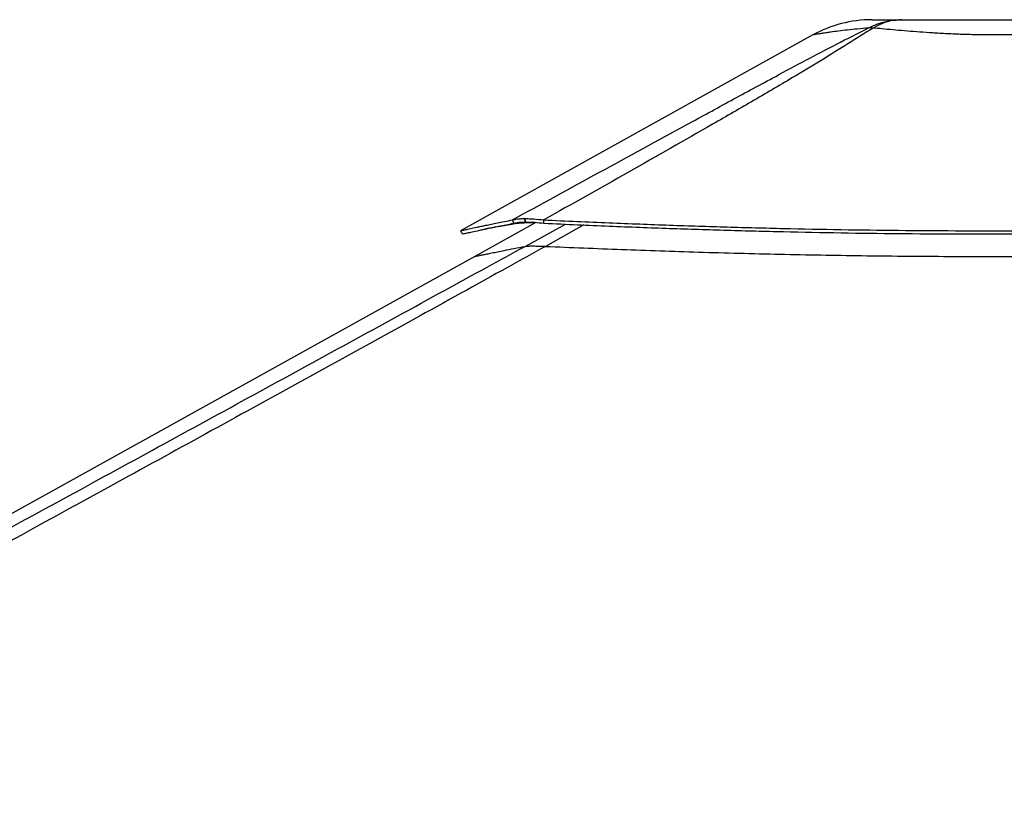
# Model space of a CAD drawing. Header units: millimetres. Extents: x 20 to 19939, y 40 to 15016.
# Tile 47 of 106: x 8446 to 9518, y 6745 to 7595. Entities that reach past the tile are written whole.
import ezdxf

# ---------------------------------------------------------------- set-up
doc = ezdxf.new("R2010")
doc.units = ezdxf.units.MM
doc.header["$LTSCALE"] = 2

msp = doc.modelspace()

# ---------------------------------------------------------------- linework, layer by layer
at = {"color": 7, "linetype": 'Continuous', "lineweight": 25}
for p, q in [((9309.64, 7578.3), (8925.81, 7365.1)), ((8995.77, 7378.32), (8995.66, 7378.32)), ((8996.68, 7374.59), (8995.66, 7378.32)), ((8996.79, 7374.59), (8995.77, 7378.32)), ((9007.89, 7374.08), (8941.41, 7337.16)), ((8984.05, 7373.28), (8982.33, 7376.88)), ((8996.79, 7374.59), (8996.68, 7374.59)), ((9016.72, 7373.28), (9016.48, 7376.87)), ((9003.93, 7348.48), (9003.86, 7348.48)), ((8941.41, 7337.16), (7181.83, 6359.8))]:
    msp.add_line(p, q, dxfattribs=at)
at = {"color": 8, "linetype": 'Continuous', "lineweight": 25}
for p, q in [((8984.06, 7373.28), (8981.69, 7371.99)), ((8996.16, 7348.09), (9040.22, 7372.22)), ((9060.14, 7371.34), (9018.44, 7348.09))]:
    msp.add_line(p, q, dxfattribs=at)
at = {"color": 7, "linetype": 'Continuous', "lineweight": 25, "flags": 128}
msp.add_lwpolyline([(8925.77, 7365.08), (8926.74, 7363.33), (8927.71, 7361.58)], dxfattribs=at)
at = {"color": 7, "linetype": 'Continuous', "lineweight": 25}
for centre, radius, start, end in [((9373.73, 7462.9), 132, 90.00001, 119.05091), ((9372.5, 7536.56), 49.34, 86.96069, 93.01438)]:
    msp.add_arc(centre, radius, start, end, dxfattribs=at)
for points, knots in [([(9369.9, 7585.83), (9373.77, 7587.62), (9381.54, 7591.21), (9393.84, 7594.28), (9402.23, 7594.69), (9406.44, 7594.9)], [0, 0, 0, 0, 0.3304598, 0.6637068, 1, 1, 1, 1]), ([(9373.73, 7594.9), (9373.9, 7594.9), (9374.24, 7594.9), (9376.98, 7594.9), (9381.4, 7594.9), (9387.78, 7594.9), (9395.91, 7594.9), (9402.93, 7594.9), (9406.44, 7594.9)], [0, 0, 0, 0, 0.16725093, 0.33492032, 0.50211527, 0.66795594, 0.83432131, 1, 1, 1, 1]), ([(9406.44, 7594.9), (9402.87, 7594.69), (9395.77, 7594.28), (9385.22, 7591.21), (9378.47, 7587.62), (9375.11, 7585.83)], [0, 0, 0, 0, 0.3362877, 0.6695345, 1, 1, 1, 1]), ([(9406.44, 7594.9), (9411.3, 7594.9), (9421.04, 7594.9), (9437.16, 7594.9), (9454.06, 7594.9), (9471.63, 7594.9), (9489.59, 7594.9), (9507.73, 7594.9), (9525.87, 7594.9), (9543.84, 7594.9), (9561.41, 7594.9), (9578.3, 7594.9), (9594.42, 7594.9), (9604.15, 7594.9), (9609.01, 7594.9)], [0, 0, 0, 0, 0.08285848, 0.16606082, 0.24900052, 0.33258553, 0.41640766, 0.50003658, 0.58366206, 0.66748072, 0.75106236, 0.83398119, 0.91716235, 1, 1, 1, 1]), ([(8982.33, 7376.88), (9013.86, 7394.13), (9076.94, 7428.63), (9156.32, 7472.01), (9220.37, 7506.91), (9263.58, 7530.27), (9301.87, 7550.83), (9335.22, 7568.47), (9358.34, 7580.04), (9369.9, 7585.83)], [0, 0, 0, 0, 0.2498248, 0.4996602, 0.6246523, 0.7496417, 0.8331029, 0.916566, 1, 1, 1, 1]), ([(9375.11, 7585.83), (9366.06, 7580.07), (9347.96, 7568.54), (9319.37, 7550.98), (9285.31, 7530.47), (9245.67, 7507.13), (9185.31, 7472.19), (9108.96, 7428.74), (9047.31, 7394.16), (9016.48, 7376.87)], [0, 0, 0, 0, 0.0830755, 0.1661799, 0.2492822, 0.3742524, 0.4992252, 0.7496044, 1, 1, 1, 1]), ([(9640.35, 7585.82), (9636.57, 7585.47), (9628.97, 7584.76), (9616.22, 7583.61), (9602.43, 7582.42), (9589.87, 7581.45), (9577.65, 7580.6), (9565.91, 7579.88), (9552.09, 7579.2), (9537.78, 7578.68), (9522.93, 7578.35), (9507.36, 7578.23), (9491.16, 7578.36), (9474.52, 7578.77), (9457.93, 7579.44), (9445.23, 7580.14), (9433.43, 7580.9), (9422.49, 7581.68), (9409.24, 7582.75), (9396.6, 7583.85), (9385.12, 7584.9), (9378.3, 7585.53), (9375.11, 7585.83)], [0, 0, 0, 0, 0.0549576, 0.1103181, 0.1670249, 0.2242321, 0.2551085, 0.3026777, 0.3505716, 0.3995016, 0.4487947, 0.4999722, 0.5549451, 0.6104354, 0.6675819, 0.7253037, 0.7448328, 0.7960513, 0.8476559, 0.9004307, 0.9535877, 1, 1, 1, 1]), ([(8982.33, 7376.88), (8983.12, 7377.09), (8984.68, 7377.51), (8987.76, 7377.96), (8991.34, 7378.26), (8994.22, 7378.3), (8995.66, 7378.32)], [0, 0, 0, 0, 0.24854799, 0.49102033, 0.74673687, 1, 1, 1, 1]), ([(8995.77, 7378.32), (8997.3, 7378.3), (9000.38, 7378.25), (9007.14, 7377.87), (9012.77, 7377.27), (9016.48, 7376.87)], [0, 0, 0, 0, 0.253108, 0.5086806, 1, 1, 1, 1]), ([(8925.85, 7365.09), (8925.89, 7365.09), (8925.99, 7365.1), (8927.74, 7365.46), (8931.23, 7366.22), (8936.49, 7367.36), (8942.43, 7368.65), (8948.31, 7369.91), (8953.49, 7371.01), (8959.35, 7372.24), (8966.03, 7373.62), (8973.61, 7375.16), (8979.36, 7376.29), (8982.33, 7376.88)], [0, 0, 0, 0, 0.0779075, 0.198928, 0.3201843, 0.4426666, 0.5675574, 0.6343953, 0.7026877, 0.7726382, 0.8450152, 0.9203086, 1, 1, 1, 1]), ([(8927.79, 7361.6), (8927.83, 7361.6), (8927.93, 7361.6), (8929.67, 7361.96), (8933.15, 7362.71), (8938.39, 7363.85), (8944.31, 7365.12), (8950.17, 7366.37), (8955.32, 7367.46), (8961.17, 7368.68), (8967.82, 7370.05), (8975.37, 7371.57), (8981.1, 7372.7), (8984.05, 7373.28)], [0, 0, 0, 0, 0.0778768, 0.1989058, 0.3201698, 0.4426589, 0.5675549, 0.6343949, 0.7026888, 0.7726401, 0.8450172, 0.9203101, 1, 1, 1, 1]), ([(8981.69, 7371.99), (8981.24, 7371.92), (8980.25, 7371.76), (8978.66, 7371.5), (8976.84, 7371.2), (8974.93, 7370.88), (8973.13, 7370.58), (8971.54, 7370.31), (8970.21, 7370.08), (8969.07, 7369.88), (8968.09, 7369.71), (8966.46, 7369.43), (8964.27, 7369.04), (8961.49, 7368.53), (8958.86, 7368.05), (8956.32, 7367.57), (8953.69, 7367.07), (8952, 7366.74), (8951.05, 7366.56)], [0, 0, 0, 0, 0.0374326, 0.0821757, 0.1342997, 0.1932481, 0.2478026, 0.293735, 0.3366896, 0.3690125, 0.3990882, 0.4281693, 0.5238169, 0.6100519, 0.7061426, 0.7971281, 0.8850061, 1, 1, 1, 1]), ([(9006.79, 7373.48), (9006.37, 7373.49), (9003.98, 7373.58), (9000.1, 7373.58), (8995.11, 7373.52), (8990.68, 7373.31), (8986.95, 7372.98), (8983.89, 7372.54), (8982.43, 7372.17), (8981.69, 7371.99)], [0, 0, 0, 0, 0.0352591, 0.1975734, 0.3556977, 0.5190818, 0.6834235, 0.8390129, 1, 1, 1, 1]), ([(8984.05, 7373.28), (8984.79, 7373.47), (8986.25, 7373.86), (8989.16, 7374.26), (8992.56, 7374.53), (8995.31, 7374.57), (8996.68, 7374.59)], [0, 0, 0, 0, 0.2491135, 0.4916947, 0.7471702, 1, 1, 1, 1]), ([(8996.79, 7374.59), (8998.26, 7374.57), (9001.21, 7374.53), (9007.72, 7374.18), (9013.15, 7373.64), (9016.72, 7373.28)], [0, 0, 0, 0, 0.2526805, 0.5080188, 1, 1, 1, 1]), ([(9016.48, 7376.87), (9028.61, 7376.32), (9052.23, 7375.23), (9087.08, 7373.75), (9120.59, 7372.42), (9153.14, 7371.22), (9184.92, 7370.15), (9216.14, 7369.19), (9246.9, 7368.34), (9288.2, 7367.32), (9340.04, 7366.3), (9402.55, 7365.47), (9457.37, 7365.11), (9504.77, 7365.04), (9544.95, 7365.15), (9585.6, 7365.43), (9626.93, 7365.87), (9669.19, 7366.48), (9705.54, 7367.14), (9735.88, 7367.78), (9760.08, 7368.33), (9785.03, 7368.94), (9810.95, 7369.62), (9833.79, 7370.25), (9853.45, 7370.82), (9869.75, 7371.31), (9886.88, 7371.83), (9900.81, 7372.27), (9911.46, 7372.61), (9918.56, 7372.84), (9926.07, 7373.08), (9934.05, 7373.34), (9941.62, 7373.59), (9949.18, 7373.84), (9957.09, 7374.1), (9966.43, 7374.42), (9976.29, 7374.75), (9985.68, 7375.06), (9993.77, 7375.34), (9998.71, 7375.5), (10000.95, 7375.58)], [0, 0, 0, 0, 0.0376744, 0.0733454, 0.1076573, 0.1408366, 0.173241, 0.2049401, 0.2361659, 0.266948, 0.3305396, 0.3934096, 0.4561274, 0.4962194, 0.5366209, 0.577492, 0.6190796, 0.6616072, 0.7054231, 0.7292998, 0.7537277, 0.7789877, 0.8052209, 0.8327103, 0.8486975, 0.865302, 0.8825876, 0.9011495, 0.9080222, 0.915265, 0.9229518, 0.9310783, 0.93979, 0.9462363, 0.9543523, 0.9641226, 0.9750181, 0.9847567, 0.9930794, 1, 1, 1, 1]), ([(9016.72, 7373.28), (9028.85, 7372.72), (9052.46, 7371.64), (9087.3, 7370.17), (9120.79, 7368.85), (9153.32, 7367.67), (9185.09, 7366.61), (9216.3, 7365.66), (9247.04, 7364.81), (9288.32, 7363.81), (9340.13, 7362.79), (9402.6, 7361.97), (9457.39, 7361.61), (9504.77, 7361.55), (9544.93, 7361.66), (9585.56, 7361.93), (9626.87, 7362.36), (9669.1, 7362.97), (9705.44, 7363.63), (9735.76, 7364.26), (9759.95, 7364.8), (9784.89, 7365.41), (9810.79, 7366.08), (9833.62, 7366.71), (9853.27, 7367.28), (9869.57, 7367.76), (9886.69, 7368.28), (9900.61, 7368.71), (9911.26, 7369.04), (9918.36, 7369.27), (9925.86, 7369.51), (9933.83, 7369.77), (9941.4, 7370.01), (9948.96, 7370.26), (9956.86, 7370.52), (9966.2, 7370.83), (9976.06, 7371.16), (9985.44, 7371.47), (9993.53, 7371.74), (9998.46, 7371.91), (10000.7, 7371.98)], [0, 0, 0, 0, 0.03767218, 0.07334132, 0.10765186, 0.14083015, 0.17323379, 0.20493252, 0.2361582, 0.26694031, 0.3305328, 0.39340412, 0.45612371, 0.49621696, 0.53661955, 0.57749187, 0.6190805, 0.66160894, 0.70542545, 0.72930237, 0.75373036, 0.77899038, 0.80522352, 0.83271276, 0.84869984, 0.86530408, 0.88258947, 0.9011511, 0.90802363, 0.91526638, 0.92295297, 0.93107942, 0.93979095, 0.94623708, 0.95435304, 0.96412315, 0.97501844, 0.98475696, 0.99307947, 1, 1, 1, 1]), ([(9018.44, 7348.09), (9004.86, 7340.55), (8922.62, 7294.89), (8771.2, 7211.37), (8495.11, 7059.68), (8011.15, 6794.72), (7478.52, 6503.77), (7084.19, 6288.51), (6966.76, 6224.41)], [0, 0, 0, 0, 0.01998486, 0.1210519, 0.22211952, 0.42425595, 0.82854667, 1, 1, 1, 1]), ([(8996.16, 7348.09), (8996.59, 7348.15), (8997.46, 7348.29), (8999.83, 7348.44), (9002.39, 7348.47), (9003.86, 7348.48)], [0, 0, 0, 0, 0.2930384, 0.5926088, 1, 1, 1, 1]), ([(9003.93, 7348.48), (9004.68, 7348.48), (9006.51, 7348.47), (9009.9, 7348.4), (9014.01, 7348.27), (9016.96, 7348.15), (9018.44, 7348.09)], [0, 0, 0, 0, 0.1833155, 0.4504175, 0.7243165, 1, 1, 1, 1]), ([(9018.44, 7348.09), (9032.21, 7347.5), (9059.75, 7346.31), (9101.33, 7344.69), (9143.08, 7343.19), (9185.74, 7341.82), (9229.26, 7340.59), (9273.63, 7339.52), (9318.1, 7338.64), (9362.65, 7337.95), (9407.26, 7337.46), (9451.91, 7337.17), (9496.59, 7337.07), (9541.27, 7337.16), (9585.93, 7337.44), (9630.56, 7337.9), (9675.14, 7338.52), (9719.64, 7339.31), (9764.08, 7340.23), (9811.14, 7341.35), (9860.82, 7342.66), (9910.04, 7344.08), (9956.11, 7345.47), (9984.7, 7346.36), (9999, 7346.8)], [0, 0, 0, 0, 0.04287717, 0.08577283, 0.1287238, 0.17169308, 0.21687324, 0.26207416, 0.30725424, 0.35245443, 0.39763444, 0.44283393, 0.48801383, 0.53321251, 0.57839232, 0.62359006, 0.66876977, 0.71396649, 0.75914605, 0.8043414, 0.85788722, 0.91145629, 0.95572279, 1, 1, 1, 1])]:
    msp.add_open_spline(points, degree=3, knots=knots, dxfattribs=at)
at = {"color": 8, "linetype": 'Continuous', "lineweight": 25}
for points, knots in [([(9369.9, 7585.83), (9365.92, 7585.48), (9357.92, 7584.77), (9347.1, 7583.62), (9337.28, 7582.44), (9330.04, 7581.47), (9324.16, 7580.62), (9319.44, 7579.91), (9315.18, 7579.23), (9312.01, 7578.7), (9310.19, 7578.39), (9309.39, 7578.25), (9309.64, 7578.3), (9309.64, 7578.3)], [0, 0, 0, 0, 0.1099252, 0.2206564, 0.3340805, 0.4485054, 0.5101154, 0.6052689, 0.7010718, 0.7989473, 0.897549, 0.9998936, 1, 1, 1, 1]), ([(7920.49, 6760.44), (7987.69, 6797.11), (8193.47, 6909.4), (8468.71, 7059.69), (8746.29, 7211.37), (8898.98, 7294.89), (8982.39, 7340.55), (8996.16, 7348.09)], [0, 0, 0, 0, 0.1876803, 0.5747121, 0.7682285, 0.9617455, 1, 1, 1, 1]), ([(8941.42, 7337.13), (8941.39, 7337.12), (8941.29, 7337.08), (8942.08, 7337.23), (8943.76, 7337.57), (8946.38, 7338.11), (8949.92, 7338.85), (8954.37, 7339.78), (8959.75, 7340.89), (8966.06, 7342.19), (8973.98, 7343.79), (8983.73, 7345.72), (8992.01, 7347.3), (8996.16, 7348.09)], [0, 0, 0, 0, 0.0454866, 0.1360033, 0.2265583, 0.3170753, 0.4076319, 0.498149, 0.5887071, 0.6792244, 0.7697837, 0.8848475, 1, 1, 1, 1])]:
    msp.add_open_spline(points, degree=3, knots=knots, dxfattribs=at)

doc.saveas('drawing.dxf')
